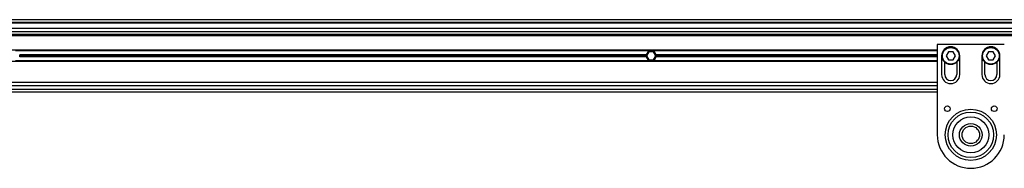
# Model space of a CAD drawing. Header units: millimetres. Extents: x 0 to 420, y 0 to 297.
# Tile 11 of 23: x 92.42 to 139.81, y 217.42 to 224.58. Entities that reach past the tile are written whole.
import ezdxf

# ---------------------------------------------------------------- set-up
doc = ezdxf.new("R2010")
doc.units = ezdxf.units.MM

msp = doc.modelspace()

# ---------------------------------------------------------------- linework, layer by layer
at = {"color": 7, "linetype": 'Continuous', "lineweight": 25}
for p, q in [((218.74748, 224.57817), (57.51181, 224.57817)), ((216.97389, 224.44918), (59.28541, 224.44918)), ((216.16771, 224.41693), (60.09159, 224.41693)), ((138.12965, 224.44918), (138.12965, 224.41693)), ((206.81604, 224.15896), (64.60618, 224.15896)), ((206.81604, 223.99772), (64.60618, 223.99772)), ((206.81604, 223.86228), (64.60618, 223.86228)), ((206.81604, 223.83004), (64.60618, 223.83004)), ((206.81604, 223.79779), (64.60618, 223.79779)), ((136.58179, 223.38503), (136.58179, 219.03166)), ((139.8065, 223.38503), (136.58179, 223.38503)), ((136.58179, 223.10448), (68.79831, 223.10448)), ((122.7729, 223.07545), (92.21685, 223.07545)), ((122.57466, 222.88197), (92.41509, 222.88197)), ((122.57466, 222.79168), (92.41509, 222.79168)), ((122.57041, 222.83682), (92.41934, 222.83682)), ((122.70055, 223.03031), (122.58884, 222.83682)), ((122.58884, 222.83682), (122.70055, 222.64334)), ((122.92397, 223.03031), (122.70055, 223.03031)), ((122.85162, 223.07545), (122.7729, 223.07545)), ((136.58179, 223.07545), (122.85162, 223.07545)), ((123.03567, 222.83682), (122.92397, 223.03031)), ((122.92397, 222.64334), (123.03567, 222.83682)), ((136.58179, 222.88197), (123.04986, 222.88197)), ((136.58179, 222.79168), (123.04986, 222.79168)), ((136.58179, 222.83682), (123.05411, 222.83682)), ((136.79139, 222.83682), (136.79139, 221.9339)), ((137.11502, 223.03031), (137.00331, 222.83682)), ((137.00331, 222.83682), (137.11502, 222.64334)), ((137.33844, 223.03031), (137.11502, 223.03031)), ((137.45014, 222.83682), (137.33844, 223.03031)), ((137.33844, 222.64334), (137.45014, 222.83682)), ((137.66206, 221.9339), (137.66206, 222.83682)), ((138.72622, 222.83682), (138.72622, 221.9339)), ((139.04985, 223.03031), (138.93814, 222.83682)), ((138.93814, 222.83682), (139.04985, 222.64334)), ((139.27326, 223.03031), (139.04985, 223.03031)), ((139.38497, 222.83682), (139.27326, 223.03031)), ((139.27326, 222.64334), (139.38497, 222.83682)), ((139.59689, 221.9339), (139.59689, 222.83682)), ((136.58179, 222.56917), (68.79831, 222.56917)), ((122.7729, 222.5982), (92.21685, 222.5982)), ((122.70055, 222.64334), (122.92397, 222.64334)), ((122.85162, 222.5982), (122.7729, 222.5982)), ((136.58179, 222.5982), (122.85162, 222.5982)), ((136.9365, 221.9339), (136.9365, 222.53432)), ((137.11502, 222.64334), (137.33844, 222.64334)), ((137.51695, 222.53432), (137.51695, 221.9339)), ((138.87133, 221.9339), (138.87133, 222.53432)), ((139.04985, 222.64334), (139.27326, 222.64334)), ((139.45178, 222.53432), (139.45178, 221.9339)), ((136.58179, 221.54694), (64.60618, 221.54694)), ((136.58179, 221.3857), (64.60618, 221.3857)), ((57.51181, 221.09548), (136.58179, 221.09548)), ((59.28541, 221.22447), (136.58179, 221.22447))]:
    msp.add_line(p, q, dxfattribs=at)
for centre, radius in [((137.22673, 222.83682), 0.41921), ((137.22673, 222.83682), 0.39986), ((139.16156, 222.83682), 0.41921), ((139.16156, 222.83682), 0.39986), ((137.06549, 220.2893), 0.13544), ((139.32279, 220.2893), 0.13544), ((138.19414, 219.03166), 1.23047), ((138.19414, 219.03166), 1.23047), ((138.19414, 219.03166), 1.0964), ((138.19414, 219.03166), 0.87067), ((138.19414, 219.03166), 0.5482), ((138.19414, 219.03166), 0.41921)]:
    msp.add_circle(centre, radius, dxfattribs=at)
for centre, radius, start, end in [((137.22673, 222.83682), 0.43534, 0, 180), ((139.16156, 222.83682), 0.43534, 0, 180), ((92.17748, 222.83682), 0.24185, 0, 10.758318), ((92.17748, 222.83682), 0.24185, 349.241682, 0), ((122.81226, 222.83682), 0.24185, 169.241682, 180), ((122.81226, 222.83682), 0.24185, 180, 190.758318), ((122.81226, 222.83682), 0.24185, 99.366789, 169.241682), ((122.81226, 222.83682), 0.24185, 190.758318, 260.633211), ((122.81226, 222.83682), 0.24185, 10.758318, 80.633211), ((122.81226, 222.83682), 0.24185, 279.366789, 349.241682), ((122.81226, 222.83682), 0.24185, 0, 10.758318), ((122.81226, 222.83682), 0.24185, 349.241682, 0), ((137.22673, 221.9339), 0.43534, 180, 0), ((137.22673, 221.9339), 0.29022, 180, 0), ((139.16156, 221.9339), 0.43534, 180, 0), ((139.16156, 221.9339), 0.29022, 180, 0), ((138.19414, 219.03166), 1.61236, 180, 0)]:
    msp.add_arc(centre, radius, start, end, dxfattribs=at)

doc.saveas('drawing.dxf')
